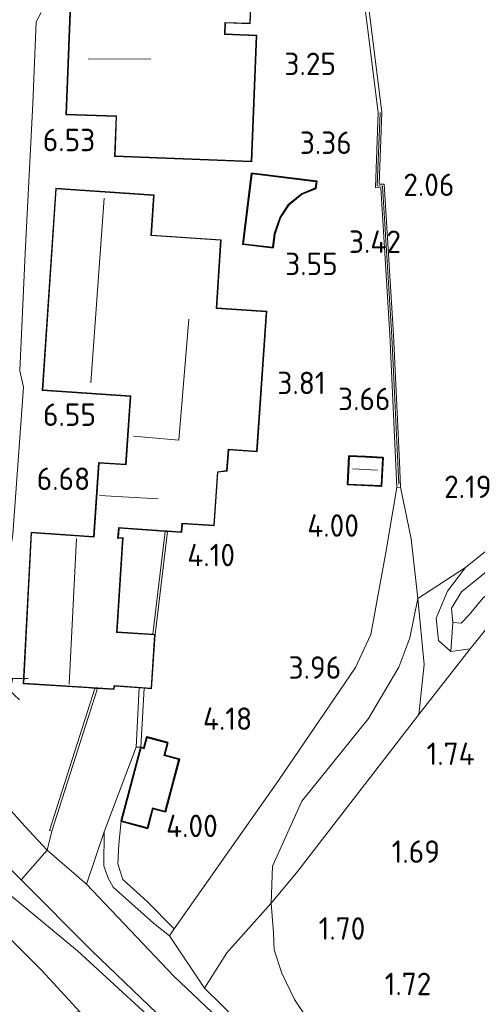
# Model space of a CAD drawing. Extents: x 141961 to 144947, y 416202 to 417778.
# Tile 36 of 122: x 142582 to 142619, y 417341 to 417420. Entities that reach past the tile are written whole.
import ezdxf
from ezdxf.enums import TextEntityAlignment as Align

# ---------------------------------------------------------------- set-up
doc = ezdxf.new("R2010")
doc.units = 0
for name, color, linetype, lineweight in [('B-ME-GR-GRAS-GV', 60, 'Continuous', 13), ('B-ME-GR-HAAG-G', 90, 'GR-HAAG1', 13), ('B-ME-GW-TALUD_KRUIN-G', 90, 'Continuous', 18), ('B-ME-GW-TALUD_TEEN-G', 90, 'Continuous', 18), ('B-ME-IE-MEUBILAIR_WEGMEUBILAIR-S', 7, 'Continuous', 25), ('B-ME-IE-TERREINAFSCHEIDING_KUNSTMATIG_HEKWERK-G', 20, 'IE-TERREINAFSCHEIDING-KUNSTMATIG', 18), ('B-ME-IE-TERREINAFSCHEIDING_KUNSTMATIG_MUUR-GV', 90, 'Continuous', 18), ('B-ME-KG-KADASTRAAL_DAKRAND-G', 170, 'Continuous', 18), ('B-ME-KG-KADASTRAAL_NOK-G', 10, 'Continuous', 18), ('B-ME-OG-BEBOUWING_SCHUUR-GV', 7, 'Continuous', 35), ('B-ME-OG-BEBOUWING_WONINGBOUW-GV', 7, 'Continuous', 18), ('B-ME-OG-HOOGTEPUNT-S', 7, 'Continuous', 25), ('B-ME-OG-TERREIN_GROEN_TUIN-GV', 7, 'Continuous', 18), ('B-ME-OG-WATER_SLOOT-G', 120, 'Continuous', 18), ('B-ME-OG-WATER_SLOOT-GV', 120, 'Continuous', 18), ('B-ME-VH-VERHARDING_ASFALT-GV', 252, 'Continuous', 18), ('B-ME-VH-VERHARDING_HALFVERHARDING-GV', 252, 'Continuous', 18), ('B-ME-VH-VERHARDING_STRAATBAKSTEEN-GV', 252, 'Continuous', 18), ('B-ME-VH-VERHARDING_TEGEL-GV', 252, 'Continuous', 18)]:
    doc.layers.add(name, color=color, linetype=linetype, lineweight=lineweight)
doc.styles.add('NLCS-ISO-ANNOTATIVE-T18', font='NLCS-ISO.ttf', dxfattribs={"height": 1.8})
doc.linetypes.add('GR-HAAG1', pattern='A,6,[176,NLCS.SHX,S=0.125,R=0,X=0,Y=0],-2', length=8)
doc.linetypes.add('IE-TERREINAFSCHEIDING-KUNSTMATIG', pattern='A,4,[82,NLCS.SHX,S=0.75,R=90,X=0,Y=0],4,-2', length=10)

# ---------------------------------------------------------------- blocks, each defined once
blk = doc.blocks.new('SAL-HOOGTELABEL-SO')
at = {"color": 0, "linetype": 'ByBlock', "lineweight": -2, "style": 'NLCS-ISO-ANNOTATIVE-T18'}
blk.add_attdef('HOOGTE', text='', height=1.8, dxfattribs=at).set_placement((2.788, 0), align=Align.RIGHT)
blk = doc.blocks.new('SKL-ET_OV_LICHTPUNT-SO')
at = {"color": 0, "linetype": 'ByBlock', "lineweight": 18}
for points in [[(-1.25, 0), (-2.5, 0)], [(1.25, 0), (2.5, 0)], [(-0.915, -0.851), (-1.831, -1.703)], [(0, -1.25), (0, -2.5)], [(0.915, -0.851), (1.831, -1.703)]]:
    blk.add_lwpolyline(points, dxfattribs=at)
blk.add_lwpolyline([(0, 0), (1.25, 0, -1), (-1.25, 0)], format="xyb", close=True, dxfattribs=at)

msp = doc.modelspace()

# ---------------------------------------------------------------- linework, layer by layer
at = {"layer": 'B-ME-GR-GRAS-GV'}
for points in [[(142671.868, 417451.02, 2.676), (142674.129, 417416.683, 2.306), (142662.954, 417410.51, 2.431), (142644.971, 417397.883, 2.443), (142618.049, 417376.344, 2.129), (142614.237, 417373.858, 2.403), (142613.686, 417378.638, 2.427), (142612.841, 417382.771, 2.877), (142612.756, 417384.813, 2.825), (142612.275, 417395.001, 2.58), (142611.538, 417407.06, 2.58), (142611.131, 417407.08, 2.58), (142611.341, 417412.819, 2.58), (142609.475, 417427.845, 2.58)], [(142622.526, 417334.422, 1.925), (142614.831, 417335.739, 1.972), (142608.906, 417336.988, 2.173), (142607.248, 417337.988, 2.211), (142605.641, 417339.764, 2.157), (142604.338, 417341.704, 2.267), (142603.304, 417343.819, 2.382), (142602.714, 417345.688, 2.317), (142602.648, 417347.047, 2.313), (142602.454, 417349.423, 2.212), (142604.501, 417351.858, 2.112), (142614.315, 417364.57, 2.009), (142618.424, 417369.817, 1.979), (142621.795, 417373.997, 2.161)], [(142559.359, 417341.32, 6.908), (142564.425, 417345.752, 6.827), (142570.749, 417351.819, 6.852), (142574.498, 417355.671, 6.783), (142576.109, 417355.787, 6.806), (142577.681, 417355.163, 6.653), (142580.648, 417353.029, 6.455), (142582.399, 417351.297, 6.144), (142588.077, 417345.6, 5.485), (142594.62, 417339.32, 4.649)], [(142595.143, 417338.072, 4.41), (142586.939, 417345.606, 5.578), (142581.316, 417350.252, 6.287), (142578.498, 417352.81, 6.701), (142577.159, 417353.412, 6.722), (142576.076, 417353.524, 6.522), (142575.051, 417353.094, 6.526), (142566.561, 417345.972, 6.586), (142557.974, 417338.511, 6.739)]]:
    msp.add_polyline3d(points, dxfattribs=at)
for points in [[(142674.342, 417414.279, 1.514), (142666.251, 417409.779, 1.518), (142665.41, 417410.073, 1.518), (142660.791, 417406.788, 1.518), (142647.567, 417397.582, 1.518), (142635.967, 417388.208, 1.518), (142620.391, 417376.554, 1.518), (142617.736, 417374.381, 1.518), (142616.929, 417373.084, 1.518), (142617.021, 417371.937, 1.518), (142616.884, 417369.605, 1.973), (142615.878, 417370.48, 2.129), (142615.686, 417372.276, 2.059), (142616.592, 417374.435, 2.113), (142618.049, 417376.344, 2.129), (142644.971, 417397.883, 2.443), (142662.954, 417410.51, 2.431), (142674.129, 417416.683, 2.306)], [(142621.795, 417373.997, 2.161), (142618.424, 417369.817, 1.979), (142616.884, 417369.605, 1.973), (142617.021, 417371.937, 1.518), (142617.698, 417371.878, 1.518), (142618.353, 417372.541, 1.518), (142619.458, 417373.9, 1.518), (142627.366, 417379.953, 1.518), (142638.173, 417388.352, 1.518), (142648.521, 417396.487, 1.518), (142664.487, 417407.584, 1.518), (142666.321, 417409.066, 1.518), (142666.251, 417409.779, 1.518), (142674.342, 417414.279, 1.514), (142674.436, 417412.105, 2.097), (142669.236, 417408.883, 2.022), (142661.289, 417403.607, 2.109), (142650.516, 417395.981, 2.141), (142639.929, 417387.98, 2.085), (142630.813, 417381.088, 2.017)], [(142615.878, 417370.48, 2.129), (142616.884, 417369.605, 1.973), (142618.424, 417369.817, 1.979), (142614.315, 417364.57, 2.009), (142614.745, 417368.571, 2.218), (142614.237, 417373.858, 2.403), (142618.049, 417376.344, 2.129), (142616.592, 417374.435, 2.113), (142615.686, 417372.276, 2.059)], [(142594.674, 417347.369, 4.285), (142594.311, 417346.805, 4.95), (142593.028, 417347.831, 5.178), (142589.778, 417350.712, 5.528), (142589.383, 417351.431, 5.641), (142589.028, 417352.428, 5.7), (142589.078, 417355.161, 5.713), (142591.621, 417361.936, 4.997), (142591.998, 417361.944, 4.273), (142590.417, 417355.994, 4.273), (142590.236, 417354.159, 4.704), (142590.165, 417352.582, 4.704), (142590.569, 417351.34, 4.704), (142592.508, 417349.572, 4.454)], [(142611.692, 417332.772, 3.151), (142615.85, 417331.976, 2.833), (142621.047, 417331.976, 2.733), (142634.287, 417332.252, 2.352), (142651.26, 417333.106, 2.455), (142651.328, 417332.253, 2.411), (142644.897, 417331.734, 2.411), (142620.054, 417331.171, 2.761), (142611.429, 417331.47, 3.137), (142607.467, 417332.549, 3.362), (142603.41, 417335.296, 3.883), (142594.659, 417343.571, 4.885), (142587.656, 417350.959, 5.979), (142589.078, 417355.161, 5.713), (142589.028, 417352.428, 5.7), (142589.383, 417351.431, 5.641), (142589.778, 417350.712, 5.528), (142593.028, 417347.831, 5.178), (142594.311, 417346.805, 4.95), (142597.114, 417342.626, 4.559), (142602.764, 417337.096, 4.012), (142607.159, 417334.116, 3.477)], [(142564.958, 417328.231, 2.515), (142560.058, 417324.408, 2.585), (142558.004, 417326.4, 3.32), (142553.13, 417332.385, 6.433), (142552.556, 417333.3, 6.558), (142557.974, 417338.511, 6.739), (142566.561, 417345.972, 6.586), (142575.051, 417353.094, 6.526), (142579.761, 417348.318, 4.494), (142584.061, 417344.026, 2.946), (142587.104, 417340.718, 2.371), (142582.984, 417340.318, 2.354), (142579.243, 417338.809, 2.479), (142572.292, 417333.777, 2.479)], [(142609.347, 417320.621, 2.768), (142608.595, 417318.133, 2.061), (142604.105, 417322.842, 1.972), (142599.997, 417327.191, 1.864), (142590.008, 417337.538, 1.828), (142587.104, 417340.718, 2.371), (142584.061, 417344.026, 2.946), (142579.761, 417348.318, 4.494), (142575.051, 417353.094, 6.526), (142576.076, 417353.524, 6.522), (142577.159, 417353.412, 6.722), (142578.498, 417352.81, 6.701), (142581.316, 417350.252, 6.287), (142586.939, 417345.606, 5.578), (142595.143, 417338.072, 4.41), (142602.774, 417330.499, 3.624), (142607.044, 417325.819, 3.209), (142608.958, 417322.636, 2.952)], [(142622.526, 417334.422, 1.925), (142633.012, 417333.823, 1.812), (142646.401, 417333.977, 1.881), (142654.973, 417334.218, 2.145), (142656.816, 417333.404, 2.403), (142651.26, 417333.106, 2.455), (142634.287, 417332.252, 2.352), (142621.047, 417331.976, 2.733), (142615.85, 417331.976, 2.833), (142611.692, 417332.772, 3.151), (142607.159, 417334.116, 3.477), (142602.764, 417337.096, 4.012), (142597.114, 417342.626, 4.559), (142598.9, 417345.461, 3.239), (142602.454, 417349.423, 2.212), (142602.648, 417347.047, 2.313), (142602.714, 417345.688, 2.317), (142603.304, 417343.819, 2.382), (142604.338, 417341.704, 2.267), (142605.641, 417339.764, 2.157), (142607.248, 417337.988, 2.211), (142608.906, 417336.988, 2.173), (142614.831, 417335.739, 1.972)]]:
    msp.add_polyline3d(points, close=True, dxfattribs=at)
at = {"layer": 'B-ME-GR-HAAG-G'}
msp.add_polyline3d([(142594.674, 417347.369, 4.285), (142592.508, 417349.572, 4.454), (142590.569, 417351.34, 4.704), (142590.165, 417352.582, 4.704), (142590.236, 417354.159, 4.704), (142590.417, 417355.994, 4.273)], dxfattribs=at)
at = {"layer": 'B-ME-GW-TALUD_KRUIN-G'}
for points in [[(142591.621, 417361.936, 4.997), (142589.078, 417355.161, 5.713), (142589.028, 417352.428, 5.7)], [(142608.595, 417318.133, 2.061), (142609.347, 417320.621, 2.768), (142608.958, 417322.636, 2.952), (142607.044, 417325.819, 3.209), (142602.774, 417330.499, 3.624), (142595.143, 417338.072, 4.41), (142586.939, 417345.606, 5.578), (142581.316, 417350.252, 6.287), (142578.498, 417352.81, 6.701), (142577.159, 417353.412, 6.722), (142576.076, 417353.524, 6.522), (142575.051, 417353.094, 6.526)], [(142589.028, 417352.428, 5.7), (142589.383, 417351.431, 5.641), (142589.778, 417350.712, 5.528), (142593.028, 417347.831, 5.178), (142594.311, 417346.805, 4.95)]]:
    msp.add_polyline3d(points, dxfattribs=at)
at = {"layer": 'B-ME-GW-TALUD_TEEN-G'}
for points in [[(142614.237, 417373.858, 2.403), (142613.686, 417378.638, 2.427), (142612.841, 417382.771, 2.877)], [(142602.454, 417349.423, 2.212), (142602.581, 417352.394, 2.212), (142604.932, 417357.601, 1.949), (142610.279, 417364.248, 2.099), (142612.697, 417368.355, 2.362), (142613.575, 417370.691, 2.324), (142614.237, 417373.858, 2.403)], [(142656.816, 417333.404, 2.403), (142654.973, 417334.218, 2.145), (142646.401, 417333.977, 1.881), (142633.012, 417333.823, 1.812), (142622.526, 417334.422, 1.925), (142614.831, 417335.739, 1.972), (142608.906, 417336.988, 2.173), (142607.248, 417337.988, 2.211), (142605.641, 417339.764, 2.157), (142604.338, 417341.704, 2.267), (142603.304, 417343.819, 2.382), (142602.714, 417345.688, 2.317), (142602.648, 417347.047, 2.313), (142602.454, 417349.423, 2.212)]]:
    msp.add_polyline3d(points, dxfattribs=at)
at = {"layer": 'B-ME-IE-TERREINAFSCHEIDING_KUNSTMATIG_HEKWERK-G'}
for points in [[(142618.049, 417376.344, 2.129), (142644.971, 417397.883, 2.443), (142662.954, 417410.51, 2.431), (142674.129, 417416.683, 2.306)], [(142612.134, 417394.826, 3.835), (142611.396, 417406.917, 3.835), (142610.976, 417406.938, 3.835), (142611.191, 417412.813, 3.835)], [(142618.424, 417369.817, 1.979), (142621.795, 417373.997, 2.161), (142630.813, 417381.088, 2.017), (142639.929, 417387.98, 2.085), (142650.516, 417395.981, 2.141), (142661.289, 417403.607, 2.109), (142669.236, 417408.883, 2.022), (142674.436, 417412.105, 2.097)], [(142612.696, 417383.035, 3.959), (142612.134, 417394.826, 3.835)], [(142612.541, 417382.757, 3.71), (142611.661, 417377.533, 3.665), (142610.45, 417370.976, 3.73), (142609.214, 417368.316, 3.864), (142603.062, 417359.27, 4.14), (142594.674, 417347.369, 4.285)], [(142614.237, 417373.858, 2.403), (142618.049, 417376.344, 2.129)], [(142614.237, 417373.858, 2.403), (142614.745, 417368.571, 2.218), (142614.315, 417364.57, 2.009), (142604.501, 417351.858, 2.112), (142602.454, 417349.423, 2.212)], [(142618.424, 417369.817, 1.979), (142614.315, 417364.57, 2.009)], [(142575.051, 417353.094, 6.526), (142579.761, 417348.318, 4.494), (142584.061, 417344.026, 2.946), (142587.104, 417340.718, 2.371)], [(142602.454, 417349.423, 2.212), (142598.9, 417345.461, 3.239), (142597.114, 417342.626, 4.559)], [(142594.674, 417347.369, 4.285), (142594.311, 417346.805, 4.95)], [(142656.816, 417333.404, 2.403), (142651.26, 417333.106, 2.455), (142634.287, 417332.252, 2.352), (142621.047, 417331.976, 2.733), (142615.85, 417331.976, 2.833), (142611.692, 417332.772, 3.151), (142607.159, 417334.116, 3.477), (142602.764, 417337.096, 4.012), (142597.114, 417342.626, 4.559), (142594.311, 417346.805, 4.95)]]:
    msp.add_polyline3d(points, dxfattribs=at)
at = {"layer": 'B-ME-IE-TERREINAFSCHEIDING_KUNSTMATIG_MUUR-GV'}
for points in [[(142612.841, 417382.771, 2.877), (142612.541, 417382.757, 3.71), (142611.976, 417394.987, 3.71), (142611.255, 417406.774, 3.679), (142610.821, 417406.795, 3.654), (142611.04, 417412.806, 3.704), (142609.21, 417427.547, 3.491), (142605.722, 417427.571, 3.391), (142605.724, 417427.871, 2.88), (142609.475, 417427.845, 2.58), (142611.341, 417412.819, 2.58), (142611.131, 417407.08, 2.58), (142611.538, 417407.06, 2.58), (142612.275, 417395.001, 2.58), (142612.756, 417384.813, 2.825)], [(142594.155, 417379.226, 4.4), (142593.164, 417370.983, 4.201), (142592.964, 417370.997, 6.582), (142593.955, 417379.239, 6.555)], [(142587.807, 417364.406, 4.435), (142584.867, 417355.21, 6.069), (142584.676, 417355.271, 6.431), (142588.316, 417366.654, 6.571), (142588.522, 417366.642, 4.234)], [(142591.998, 417361.944, 4.273), (142591.621, 417361.936, 4.997), (142591.88, 417366.693, 4.228), (142592.272, 417366.667, 4.167)]]:
    msp.add_polyline3d(points, close=True, dxfattribs=at)
at = {"layer": 'B-ME-KG-KADASTRAAL_DAKRAND-G'}
for points in [[(142600.74, 417419.965, 7.235), (142598.757, 417420.042, 7.129), (142598.717, 417419.063, 5.854), (142601.257, 417418.962, 5.935), (142600.856, 417408.906, 6.01), (142589.942, 417409.341, 6.135), (142590.069, 417412.537, 7.504), (142586.039, 417412.678, 7.56), (142586.391, 417421.503, 7.398), (142594.265, 417421.188, 8.085), (142594.407, 417424.756, 7.204), (142600.92, 417424.496, 7.16)], [(142602.572, 417402.028, 5.986), (142600.243, 417402.298, 6.367), (142600.927, 417407.895, 6.242), (142606.06, 417407.268, 5.823), (142605.998, 417406.768, 5.835), (142604.922, 417406.329, 5.873), (142603.829, 417405.441, 5.91), (142603.148, 417404.404, 5.935), (142602.705, 417403.112, 6.023)], [(142601.298, 417385.662, 7.37), (142599.008, 417385.815, 7.226), (142598.891, 417384.12, 6.376), (142598.145, 417384.018, 6.426), (142597.856, 417379.731, 6.413), (142595.291, 417379.905, 9.189), (142595.243, 417379.203, 9.17), (142590.215, 417379.542, 9.163), (142590.129, 417378.676, 10.07), (142590.535, 417378.699, 9.826), (142590.051, 417371.144, 9.926), (142593.111, 417370.936, 9.62), (142592.824, 417366.68, 9.614), (142589.873, 417366.883, 10.045), (142589.809, 417366.611, 9.895), (142582.624, 417367.062, 10.082), (142583.249, 417379.12, 10.064), (142588.267, 417378.771, 12.464), (142588.667, 417384.708, 9.32), (142590.829, 417384.563, 9.27), (142591.202, 417390.108, 9.339), (142584.137, 417390.584, 9.126), (142585.224, 417406.699, 9.132), (142593.018, 417406.173, 9.007), (142592.801, 417402.95, 8.939), (142598.406, 417402.572, 6.714), (142598.038, 417397.111, 6.67), (142602.052, 417396.839, 6.057)], [(142611.274, 417382.902, 5.46), (142608.64, 417383.03, 5.46), (142608.746, 417385.24, 5.46), (142610.013, 417385.178, 5.46), (142611.382, 417385.111, 5.46)], [(142593.941, 417356.818, 6.361), (142592.945, 417357.083, 6.361), (142592.521, 417355.487, 6.14), (142590.478, 417356.029, 6.14), (142592.033, 417361.883, 6.321), (142592.285, 417361.816, 6.321), (142592.518, 417362.693, 6.321), (142594.115, 417362.269, 6.425), (142593.849, 417361.265, 6.425), (142595.038, 417360.949, 6.361), (142594.55, 417359.111, 6.361)]]:
    msp.add_polyline3d(points, close=True, dxfattribs=at)
at = {"layer": 'B-ME-KG-KADASTRAAL_NOK-G'}
for points in [[(142587.792, 417417.108, 11.542), (142592.802, 417417.082, 11.542)], [(142589.06, 417405.936, 12.652), (142588, 417391.157, 12.652)], [(142595.858, 417396.247, 11.252), (142595.065, 417386.559, 11.252), (142591.414, 417386.869, 11.252)], [(142608.988, 417384.241, 6.043), (142611.002, 417384.152, 6.043)], [(142588.691, 417382.107, 11.678), (142593.391, 417381.847, 11.678)], [(142586.268, 417366.99, 14.461), (142586.838, 417378.677, 14.299)]]:
    msp.add_polyline3d(points, dxfattribs=at)
at = {"layer": 'B-ME-OG-BEBOUWING_SCHUUR-GV'}
for points in [[(142602.753, 417403.101, 3.798), (142602.616, 417401.973, 3.798), (142600.188, 417402.254, 3.798), (142600.884, 417407.951, 3.798), (142606.115, 417407.312, 3.798), (142606.044, 417406.732, 3.798), (142604.948, 417406.285, 3.798), (142603.866, 417405.407, 3.798), (142603.193, 417404.382, 3.798)], [(142611.434, 417385.159, 3.915), (142611.322, 417382.85, 3.915), (142608.588, 417382.982, 3.915), (142608.698, 417385.292, 3.915), (142610.015, 417385.228, 3.915)], [(142594.176, 417362.304, 4.273), (142593.91, 417361.3, 4.273), (142595.099, 417360.984, 4.273), (142594.598, 417359.098, 4.273), (142593.976, 417356.757, 4.273), (142592.98, 417357.022, 4.273), (142592.556, 417355.426, 4.273), (142590.417, 417355.994, 4.273), (142591.998, 417361.944, 4.273), (142592.25, 417361.877, 4.273), (142592.483, 417362.754, 4.273)]]:
    msp.add_polyline3d(points, close=True, dxfattribs=at)
at = {"layer": 'B-ME-OG-BEBOUWING_WONINGBOUW-GV'}
for points in [[(142600.972, 417424.544, 3.285), (142600.788, 417419.913, 3.285), (142598.806, 417419.992, 3.285), (142598.77, 417419.111, 3.285), (142601.309, 417419.01, 3.285), (142600.904, 417408.854, 3.285), (142589.89, 417409.293, 5.973), (142590.018, 417412.489, 5.748), (142585.987, 417412.63, 6.623), (142586.343, 417421.555, 6.41), (142594.217, 417421.241, 5.21), (142594.359, 417424.808, 5.054)], [(142602.105, 417396.887, 4.201), (142601.345, 417385.609, 4.201), (142599.054, 417385.763, 4.201), (142598.941, 417384.077, 4.201), (142598.192, 417383.974, 4.201), (142597.902, 417379.678, 4.201), (142595.337, 417379.851, 4.201), (142595.29, 417379.149, 4.201), (142594.155, 417379.226, 4.4), (142593.955, 417379.239, 6.555), (142590.261, 417379.488, 6.532), (142590.21, 417378.731, 4.201), (142590.589, 417378.751, 4.201), (142590.104, 417371.191, 6.539), (142592.964, 417370.997, 6.582), (142593.164, 417370.983, 4.201), (142592.87, 417366.627, 4.201), (142592.272, 417366.667, 4.167), (142591.88, 417366.693, 4.228), (142589.911, 417366.826, 4.201), (142589.85, 417366.558, 4.201), (142588.522, 417366.642, 4.234), (142588.316, 417366.654, 6.571), (142587.809, 417366.686, 6.732), (142582.572, 417367.015, 6.776), (142583.202, 417379.174, 6.614), (142588.221, 417378.835, 6.789), (142588.621, 417384.762, 6.52), (142590.782, 417384.616, 6.42), (142591.149, 417390.061, 6.464), (142584.084, 417390.537, 6.582), (142585.178, 417406.752, 6.576), (142587.137, 417406.62, 6.048), (142593.072, 417406.22, 4.351), (142592.854, 417402.996, 4.201), (142598.46, 417402.618, 4.201), (142598.091, 417397.157, 4.201)]]:
    msp.add_polyline3d(points, close=True, dxfattribs=at)
at = {"layer": 'B-ME-OG-TERREIN_GROEN_TUIN-GV'}
for points in [[(142609.21, 417427.547, 3.491), (142611.04, 417412.806, 3.704), (142610.821, 417406.795, 3.654), (142611.255, 417406.774, 3.679), (142611.976, 417394.987, 3.71), (142612.541, 417382.757, 3.71), (142611.661, 417377.533, 3.665), (142610.45, 417370.976, 3.73), (142609.214, 417368.316, 3.864), (142603.062, 417359.27, 4.14), (142594.674, 417347.369, 4.285), (142592.508, 417349.572, 4.454), (142590.569, 417351.34, 4.704), (142590.165, 417352.582, 4.704), (142590.236, 417354.159, 4.704), (142590.417, 417355.994, 4.273), (142592.556, 417355.426, 4.273), (142592.98, 417357.022, 4.273), (142593.976, 417356.757, 4.273), (142594.598, 417359.098, 4.273), (142595.099, 417360.984, 4.273), (142593.91, 417361.3, 4.273), (142594.176, 417362.304, 4.273), (142592.483, 417362.754, 4.273), (142592.25, 417361.877, 4.273), (142591.998, 417361.944, 4.273), (142592.272, 417366.667, 4.167), (142592.87, 417366.627, 4.201), (142593.164, 417370.983, 4.201), (142594.155, 417379.226, 4.4), (142595.29, 417379.149, 4.201), (142595.337, 417379.851, 4.201), (142597.902, 417379.678, 4.201), (142598.192, 417383.974, 4.201), (142598.941, 417384.077, 4.201), (142599.054, 417385.763, 4.201), (142601.345, 417385.609, 4.201), (142602.105, 417396.887, 4.201), (142598.091, 417397.157, 4.201), (142598.46, 417402.618, 4.201), (142592.854, 417402.996, 4.201), (142593.072, 417406.22, 4.351), (142587.137, 417406.62, 6.048), (142585.178, 417406.752, 6.576), (142584.084, 417390.537, 6.582), (142591.149, 417390.061, 6.464), (142590.782, 417384.616, 6.42), (142588.621, 417384.762, 6.52), (142588.221, 417378.835, 6.789), (142583.202, 417379.174, 6.614), (142582.572, 417367.015, 6.776), (142587.809, 417366.686, 6.732), (142588.316, 417366.654, 6.571), (142584.676, 417355.271, 6.431), (142584.867, 417355.21, 6.069), (142584.483, 417353.687, 6.325), (142582.666, 417355.645, 6.505), (142581.172, 417357.315, 6.605)], [(142586.343, 417421.555, 6.41), (142585.987, 417412.63, 6.623), (142590.018, 417412.489, 5.748), (142589.89, 417409.293, 5.973), (142600.904, 417408.854, 3.285), (142601.309, 417419.01, 3.285), (142598.77, 417419.111, 3.285), (142598.806, 417419.992, 3.285), (142600.788, 417419.913, 3.285), (142600.972, 417424.544, 3.285)], [(142581.74, 417379.025, 6.713), (142582.596, 417390.798, 6.745), (142582.295, 417392.098, 6.714), (142582.729, 417401.536, 6.747), (142583.34, 417413.527, 6.699), (142583.618, 417420.087, 6.699), (142584.024, 417420.844, 6.699)]]:
    msp.add_polyline3d(points, dxfattribs=at)
for points in [[(142600.884, 417407.951, 3.798), (142600.188, 417402.254, 3.798), (142602.616, 417401.973, 3.798), (142602.753, 417403.101, 3.798), (142603.193, 417404.382, 3.798), (142603.866, 417405.407, 3.798), (142604.948, 417406.285, 3.798), (142606.044, 417406.732, 3.798), (142606.115, 417407.312, 3.798)], [(142608.588, 417382.982, 3.915), (142611.322, 417382.85, 3.915), (142611.434, 417385.159, 3.915), (142610.015, 417385.228, 3.915), (142608.698, 417385.292, 3.915)], [(142598.9, 417345.461, 3.239), (142597.114, 417342.626, 4.559), (142594.311, 417346.805, 4.95), (142594.674, 417347.369, 4.285), (142603.062, 417359.27, 4.14), (142609.214, 417368.316, 3.864), (142610.45, 417370.976, 3.73), (142611.661, 417377.533, 3.665), (142612.541, 417382.757, 3.71), (142612.841, 417382.771, 2.877), (142613.686, 417378.638, 2.427), (142614.237, 417373.858, 2.403), (142613.575, 417370.691, 2.324), (142612.697, 417368.355, 2.362), (142610.279, 417364.248, 2.099), (142604.932, 417357.601, 1.949), (142602.581, 417352.394, 2.212), (142602.454, 417349.423, 2.212)], [(142593.955, 417379.239, 6.555), (142592.964, 417370.997, 6.582), (142590.104, 417371.191, 6.539), (142590.589, 417378.751, 4.201), (142590.21, 417378.731, 4.201), (142590.261, 417379.488, 6.532)], [(142604.501, 417351.858, 2.112), (142602.454, 417349.423, 2.212), (142602.581, 417352.394, 2.212), (142604.932, 417357.601, 1.949), (142610.279, 417364.248, 2.099), (142612.697, 417368.355, 2.362), (142613.575, 417370.691, 2.324), (142614.237, 417373.858, 2.403), (142614.745, 417368.571, 2.218), (142614.315, 417364.57, 2.009)]]:
    msp.add_polyline3d(points, close=True, dxfattribs=at)
at = {"layer": 'B-ME-OG-WATER_SLOOT-G'}
for points in [[(142616.884, 417369.605, 1.973), (142615.878, 417370.48, 2.129), (142615.686, 417372.276, 2.059), (142616.592, 417374.435, 2.113), (142618.049, 417376.344, 2.129)], [(142618.424, 417369.817, 1.979), (142616.884, 417369.605, 1.973)]]:
    msp.add_polyline3d(points, dxfattribs=at)
at = {"layer": 'B-ME-OG-WATER_SLOOT-GV'}
msp.add_polyline3d([(142618.353, 417372.541, 1.518), (142617.698, 417371.878, 1.518), (142617.021, 417371.937, 1.518), (142616.929, 417373.084, 1.518), (142617.736, 417374.381, 1.518), (142620.391, 417376.554, 1.518), (142635.967, 417388.208, 1.518), (142647.567, 417397.582, 1.518), (142660.791, 417406.788, 1.518), (142665.41, 417410.073, 1.518), (142666.251, 417409.779, 1.518), (142666.321, 417409.066, 1.518), (142664.487, 417407.584, 1.518), (142648.521, 417396.487, 1.518), (142638.173, 417388.352, 1.518), (142627.366, 417379.953, 1.518), (142619.458, 417373.9, 1.518)], close=True, dxfattribs=at)
at = {"layer": 'B-ME-VH-VERHARDING_ASFALT-GV'}
msp.add_polyline3d([(142584.024, 417420.844, 6.699), (142583.618, 417420.087, 6.699), (142583.34, 417413.527, 6.699), (142582.729, 417401.536, 6.747), (142582.295, 417392.098, 6.714), (142582.596, 417390.798, 6.745), (142581.74, 417379.025, 6.713), (142580.868, 417373.302, 6.748), (142580.605, 417370.495, 6.727), (142580.386, 417367.706, 6.739), (142578.828, 417363.249, 6.755), (142578.18, 417362.087, 6.743), (142576.227, 417358.424, 6.767), (142574.498, 417355.671, 6.783), (142570.749, 417351.819, 6.852), (142564.425, 417345.752, 6.827), (142559.359, 417341.32, 6.908)], dxfattribs=at)
at = {"layer": 'B-ME-VH-VERHARDING_HALFVERHARDING-GV'}
msp.add_polyline3d([(142617.284, 417318.48, 2.482), (142613.978, 417316.659, 2.449), (142613.628, 417316.764, 2.388), (142613.659, 417318.469, 2.547), (142613.525, 417320.306, 2.64), (142612.643, 417322.709, 2.749), (142610.028, 417326.004, 3.037), (142606.923, 417328.864, 3.252), (142601.267, 417332.807, 3.822), (142594.62, 417339.32, 4.649), (142588.077, 417345.6, 5.485), (142582.399, 417351.297, 6.144), (142584.483, 417353.687, 6.325), (142587.656, 417350.959, 5.979), (142594.659, 417343.571, 4.885), (142603.41, 417335.296, 3.883), (142607.467, 417332.549, 3.362), (142611.429, 417331.47, 3.137), (142611.483, 417328.537, 2.978), (142614.378, 417325.106, 2.872), (142615.938, 417322.816, 2.716), (142616.994, 417320.515, 2.578)], close=True, dxfattribs=at)
at = {"layer": 'B-ME-VH-VERHARDING_STRAATBAKSTEEN-GV'}
msp.add_polyline3d([(142581.172, 417357.315, 6.605), (142582.666, 417355.645, 6.505), (142584.483, 417353.687, 6.325), (142582.399, 417351.297, 6.144), (142580.648, 417353.029, 6.455), (142577.681, 417355.163, 6.653), (142576.109, 417355.787, 6.806), (142574.498, 417355.671, 6.783), (142576.227, 417358.424, 6.767), (142578.18, 417362.087, 6.743), (142578.828, 417363.249, 6.755), (142579.269, 417361.054, 6.73), (142580.012, 417359.058, 6.68)], close=True, dxfattribs=at)
at = {"layer": 'B-ME-VH-VERHARDING_TEGEL-GV'}
msp.add_polyline3d([(142591.88, 417366.693, 4.228), (142591.621, 417361.936, 4.997), (142589.078, 417355.161, 5.713), (142587.656, 417350.959, 5.979), (142584.483, 417353.687, 6.325), (142584.867, 417355.21, 6.069), (142587.807, 417364.406, 4.435), (142588.522, 417366.642, 4.234), (142589.85, 417366.558, 4.201), (142589.911, 417366.826, 4.201)], close=True, dxfattribs=at)

# ---------------------------------------------------------------- block references
at = {"layer": 'B-ME-IE-MEUBILAIR_WEGMEUBILAIR-S'}
msp.add_blockref('SKL-ET_OV_LICHTPUNT-SO', (142580.458, 417367.448, 6.711), dxfattribs=at)
at = {"layer": 'B-ME-OG-HOOGTEPUNT-S'}
for p, values in [((142604.873, 417415.814, 3.248), {'HOOGTE': '3.25'}), ((142585.563, 417409.71, 6.525), {'HOOGTE': '6.53'}), ((142606.139, 417409.492, 3.36), {'HOOGTE': '3.36'}), ((142614.37, 417406.125, 2.06), {'HOOGTE': '2.06'}), ((142610.089, 417401.558, 3.423), {'HOOGTE': '3.42'}), ((142605.013, 417399.78, 3.549), {'HOOGTE': '3.55'}), ((142604.04, 417390.237, 3.812), {'HOOGTE': '3.81'}), ((142609.242, 417388.954, 3.66), {'HOOGTE': '3.66'}), ((142585.623, 417387.691, 6.55), {'HOOGTE': '6.55'}), ((142585.16, 417382.555, 6.675), {'HOOGTE': '6.68'}), ((142617.347, 417381.911, 2.186), {'HOOGTE': '2.19'}), ((142606.714, 417378.805, 4), {'HOOGTE': '4.00'}), ((142596.776, 417376.44, 4.1), {'HOOGTE': '4.10'}), ((142605.294, 417367.423, 3.962), {'HOOGTE': '3.96'}), ((142598.153, 417363.323, 4.175), {'HOOGTE': '4.18'}), ((142615.998, 417360.51, 1.736), {'HOOGTE': '1.74'}), ((142595.391, 417354.729, 4), {'HOOGTE': '4.00'}), ((142613.211, 417352.666, 1.686), {'HOOGTE': '1.69'}), ((142607.226, 417346.504, 1.699), {'HOOGTE': '1.70'}), ((142612.521, 417342.057, 1.723), {'HOOGTE': '1.72'})]:
    msp.add_blockref('SAL-HOOGTELABEL-SO', p, dxfattribs=at).add_auto_attribs(values)

doc.saveas('drawing.dxf')
